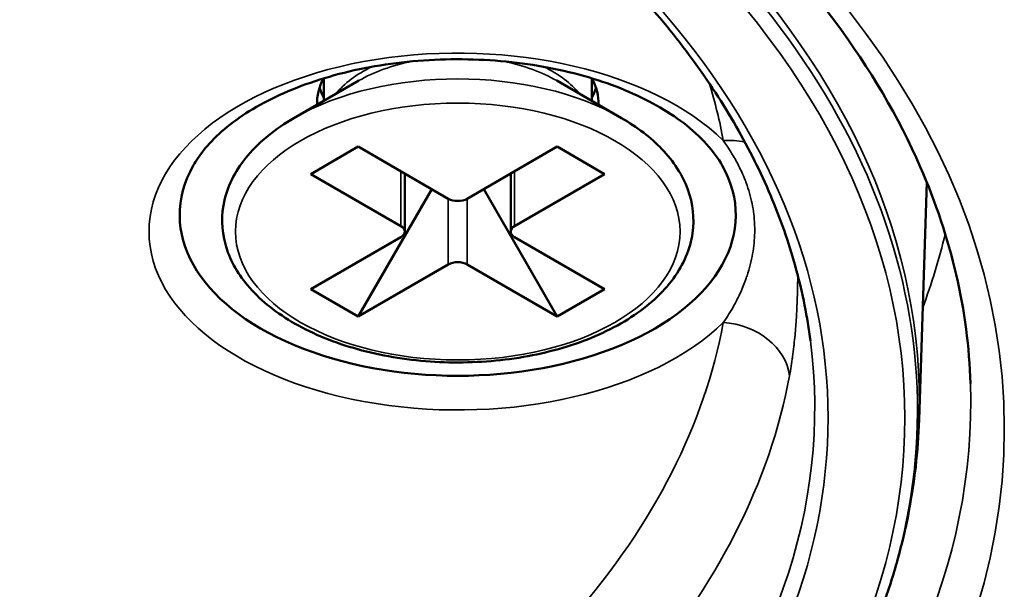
# Model space of a CAD drawing. Header units: millimetres. Extents: x 50 to 3176, y 50 to 2109.
# Tile 54 of 256: x 413 to 428, y 352 to 361. Entities that reach past the tile are written whole.
import ezdxf

# ---------------------------------------------------------------- set-up
doc = ezdxf.new("R2010")
doc.units = ezdxf.units.MM
doc.header["$LTSCALE"] = 10
doc.layers.add('Visible (ISO)', color=7, linetype='Continuous', lineweight=50)
doc.layers.add('Visible Narrow (ISO)', color=7, linetype='Continuous', lineweight=35)

msp = doc.modelspace()

# ---------------------------------------------------------------- linework, layer by layer
at = {"layer": 'Visible (ISO)'}
for p, q in [((418.3431, 359.6767), (417.3738, 359.1172)), ((417.8194, 359.7109), (417.8194, 359.3744)), ((421.2958, 359.6767), (422.265, 359.1172)), ((421.8194, 359.7109), (421.8194, 359.3744)), ((418.3345, 358.692), (417.6274, 358.2837)), ((418.3345, 358.692), (419.678, 357.9163)), ((421.3043, 358.692), (419.9608, 357.9163)), ((422.0115, 358.2837), (421.3043, 358.692)), ((417.6274, 358.2837), (418.9709, 357.5081)), ((419.0295, 358.2907), (419.0295, 357.4264)), ((420.6094, 358.2907), (420.6094, 357.4264)), ((422.0115, 358.2837), (420.668, 357.5081)), ((426.7048, 354.6185), (426.8186, 358.1649)), ((418.3345, 356.1609), (419.4305, 358.0592)), ((420.2083, 358.0592), (421.3043, 356.1609)), ((418.9709, 357.3448), (417.6274, 356.5691)), ((420.668, 357.3448), (422.0115, 356.5691)), ((419.678, 356.9365), (418.3345, 356.1609)), ((419.9608, 356.9365), (421.3043, 356.1609)), ((418.3345, 356.1609), (417.6274, 356.5691)), ((422.0115, 356.5691), (421.3043, 356.1609))]:
    msp.add_line(p, q, dxfattribs=at)
for centre, major_axis, start_param, end_param in [((419.8194, 359.3452), (-2.1, 0), 5.9774291, 6.3064363), ((419.8194, 359.3452), (2.1, 0), 6.2599343, 6.5889415), ((419.8194, 359.7943), (-2.1, 0), 0.1862699, 0.3098446), ((419.8194, 359.7943), (-2.1, 0), 0.1862699, 0.3098446), ((419.8194, 359.7943), (2.1, 0), 5.9733407, 6.0969154), ((419.8194, 359.7943), (2.1, 0), 5.9733407, 6.0969154), ((419.8194, 357.6714), (-4.15, 0), 5.9694574, 9.7385058), ((419.8194, 357.998), (-0.2, 0), 0.7853982, 2.3561945), ((418.8295, 357.4264), (0.2, 0), 5.4977871, 7.0685835), ((420.8094, 357.4264), (-0.2, 0), 5.4977871, 7.0685835), ((419.8194, 356.8549), (0.2, 0), 0.7853982, 2.3561945)]:
    msp.add_ellipse(centre, major_axis=major_axis, ratio=0.5773503, start_param=start_param, end_param=end_param, dxfattribs=at)
for points, knots in [([(376.1664, 355.1589), (376.2171, 356.7391), (376.7258, 358.3194), (378.6111, 361.2868), (379.9602, 362.6754), (383.3524, 365.1287), (385.3824, 366.1974), (389.9331, 367.9194), (392.453, 368.5726), (397.7306, 369.3938), (400.4878, 369.5609), (405.956, 369.3896), (408.6659, 369.0509), (413.7583, 367.9043), (416.1401, 367.097), (420.3315, 365.1032), (422.1409, 363.9178), (425.016, 361.2987), (426.0783, 359.8662), (427.1876, 357.3284), (427.4377, 356.2441), (427.4725, 355.1589)], [0.8039155, 0.8039155, 0.8039155, 0.8039155, 1.136966, 1.136966, 1.4591097, 1.4591097, 1.7760174, 1.7760174, 2.0929416, 2.0929416, 2.4104107, 2.4104107, 2.7280363, 2.7280363, 3.0453488, 3.0453488, 3.3620954, 3.3620954, 3.6797647, 3.6797647, 3.9084735, 3.9084735, 3.9084735, 3.9084735]), ([(425.0829, 355.7975), (425.0373, 356.1514), (424.9669, 356.5043), (424.7772, 357.2064), (424.6578, 357.5556), (424.3705, 358.248), (424.2025, 358.5912), (423.819, 359.2696), (423.6033, 359.6048), (423.1255, 360.2648), (422.8633, 360.5896), (422.5786, 360.9082)], [2.430583, 2.430583, 2.430583, 2.430583, 2.51096488, 2.51096488, 2.59134676, 2.59134676, 2.67172865, 2.67172865, 2.75211053, 2.75211053, 2.83249163, 2.83249163, 2.83249163, 2.83249163]), ([(423.7669, 358.4108), (423.6477, 358.6228), (423.4546, 358.8419), (422.9488, 359.2268), (422.6519, 359.395), (421.9699, 359.6769), (421.5848, 359.7906), (420.7627, 359.9481), (420.3252, 359.991), (419.4457, 359.9989), (419.0037, 359.9635), (418.1655, 359.8187), (417.7693, 359.7096), (417.0669, 359.4347), (416.76, 359.2695), (416.2629, 358.9099), (416.0727, 358.7161), (415.9169, 358.4869), (415.8933, 358.4487), (415.872, 358.4108)], [2.6699224, 2.6699224, 2.6699224, 2.6699224, 3.0053035, 3.0053035, 3.3055254, 3.3055254, 3.6067136, 3.6067136, 3.9114599, 3.9114599, 4.2176683, 4.2176683, 4.5226697, 4.5226697, 4.824191, 4.824191, 5.1240455, 5.1240455, 5.1840593, 5.1840593, 5.1840593, 5.1840593]), ([(417.3738, 359.1172), (417.0997, 358.9589), (416.8666, 358.772), (416.5155, 358.3585), (416.3943, 358.1322), (416.2868, 357.6779), (416.291, 357.4527), (416.41, 357.0198), (416.524, 356.8128), (416.8537, 356.4207), (417.077, 356.2382), (417.6103, 355.9217), (417.9229, 355.7893), (418.6001, 355.5909), (418.9645, 355.5247), (419.7083, 355.4638), (420.0876, 355.4688), (420.8249, 355.5491), (421.1828, 355.6245), (421.8436, 355.8399), (422.1461, 355.9801), (422.664, 356.3158), (422.8796, 356.5113), (423.1902, 356.9371), (423.2892, 357.1665), (423.3544, 357.6204), (423.33, 357.8423), (423.1745, 358.269), (423.0414, 358.4729), (422.7001, 358.8284), (422.4974, 358.983), (422.265, 359.1172)], [4.712389, 4.712389, 4.712389, 4.712389, 5.041986, 5.041986, 5.361976, 5.361976, 5.6550568, 5.6550568, 5.9496607, 5.9496607, 6.2693937, 6.2693937, 6.5989264, 6.5989264, 6.9276517, 6.9276517, 7.2550895, 7.2550895, 7.5826315, 7.5826315, 7.91159, 7.91159, 8.2407969, 8.2407969, 8.5566686, 8.5566686, 8.8467761, 8.8467761, 9.145476, 9.145476, 9.424778, 9.424778, 9.424778, 9.424778]), ([(425.8912, 351.1708), (425.9913, 351.3946), (426.0825, 351.6201), (426.2466, 352.0739), (426.3196, 352.3023), (426.4471, 352.7612), (426.5016, 352.9918), (426.5919, 353.4545), (426.6277, 353.6867), (426.6804, 354.1521), (426.6974, 354.3852), (426.7048, 354.6185)], [2.10351424, 2.10351424, 2.10351424, 2.10351424, 2.15034683, 2.15034683, 2.19717942, 2.19717942, 2.24401201, 2.24401201, 2.2908446, 2.2908446, 2.33767719, 2.33767719, 2.33767719, 2.33767719])]:
    msp.add_open_spline(points, degree=3, knots=knots, dxfattribs=at)
at = {"layer": 'Visible Narrow (ISO)'}
for p, q in [((418.9709, 357.5081), (418.9709, 358.3246)), ((420.668, 358.3246), (420.668, 357.5081)), ((419.678, 356.9365), (419.678, 357.9163)), ((419.9608, 357.9163), (419.9608, 356.9365))]:
    msp.add_line(p, q, dxfattribs=at)
for centre, major_axis, ratio, start_param, end_param in [((401.8194, 354.8846), (-24.8897, 0), 0.5773503, 3.1230754, 6.3017026), ((401.8194, 354.7592), (24.8613, 0), 0.5773503, 6.0305051, 6.8305301), ((401.8194, 354.6503), (24.6727, 0), 0.5773503, 5.7358405, 6.8305301), ((401.8194, 354.6503), (23.5269, 0), 0.5773503, 5.8068874, 6.7594832), ((419.8194, 357.4264), (-4.6083, 0), 0.5773503, 3.6768829, 8.8894877), ((419.8194, 358.8244), (-2.0879, 0), 0.5773503, 5.0438184, 5.4977871), ((419.8194, 358.8244), (-2.0879, 0), 0.5773503, 3.9269908, 4.3809596), ((419.8194, 358.9976), (2, 0), 0.5773503, 2.2689567, 2.7105568), ((419.8194, 358.9976), (2, 0), 0.5773503, 0.4310359, 0.872636), ((419.8194, 357.7052), (3.4586, 0), 0.5773503, 0.7853982, 2.3561945), ((401.8194, 357.4264), (22.0891, 0), 0.5773503, 0.1066178, 0.1739121), ((423.7831, 357.9671), (0.9832, 0.1823), 0.8118603, 1.0914901, 1.4214224), ((401.8194, 359.3967), (25.5128, 0), 0.5773503, 6.0707146, 6.1466761), ((401.8194, 357.4264), (22.0891, 0), 0.5773503, 5.8183005, 6.1765675), ((423.7831, 355.2528), (0.9832, -0.1823), 0.8118603, 0.2540936, 1.7201701), ((401.8194, 354.7966), (23.328, 0), 0.5773503, 5.8068874, 6.3575738), ((401.8194, 356.6953), (23.0836, 0), 0.5773503, 5.8182899, 6.1765675), ((401.8194, 354.8846), (-25.6575, 0), 0.5773503, 6.264668, 9.4432953)]:
    msp.add_ellipse(centre, major_axis=major_axis, ratio=ratio, start_param=start_param, end_param=end_param, dxfattribs=at)
for centre, major_axis in [((401.8194, 354.487), (-26.1573, 0)), ((419.8194, 357.4264), (-3.3172, 0))]:
    msp.add_ellipse(centre, major_axis=major_axis, ratio=0.5773503, dxfattribs=at)
for points, knots in [([(423.7831, 358.7836), (423.835, 358.7094), (423.884, 358.6341), (423.9677, 358.492), (424.0035, 358.4257), (424.0659, 358.2965), (424.093, 358.2338), (424.1195, 358.1641), (424.1217, 358.158), (424.1428, 358.101), (424.1598, 358.0493), (424.1892, 357.9461), (424.2017, 357.8947), (424.2226, 357.7914), (424.231, 357.7395), (424.2434, 357.6356), (424.2476, 357.5836), (424.2507, 357.5052), (424.2512, 357.479), (424.2512, 357.4002), (424.2491, 357.3475), (424.2408, 357.2411), (424.2345, 357.1874), (424.2177, 357.0796), (424.2071, 357.0255), (424.1816, 356.9165), (424.1666, 356.8617), (424.1416, 356.7812), (424.133, 356.7552), (424.0998, 356.6599), (424.0725, 356.5915), (424.0099, 356.4523), (423.9743, 356.3816), (423.8888, 356.2285), (423.8375, 356.147), (423.7831, 356.0693)], [0, 0, 0, 0, 0.0926342, 0.0926342, 0.1713171, 0.1713171, 0.2431904, 0.2431904, 0.25, 0.25, 0.3073599, 0.3073599, 0.3631527, 0.3631527, 0.4182934, 0.4182934, 0.4727635, 0.4727635, 0.5, 0.5, 0.5544095, 0.5544095, 0.6096058, 0.6096058, 0.66542, 0.66542, 0.7225452, 0.7225452, 0.75, 0.75, 0.8236021, 0.8236021, 0.9028002, 0.9028002, 1, 1, 1, 1]), ([(424.8929, 356.7767), (424.8929, 356.7675), (424.8929, 356.7584), (424.8928, 356.713), (424.8925, 356.6764), (424.8917, 356.6201), (424.8913, 356.6006), (424.89, 356.5348), (424.8888, 356.488), (424.8866, 356.4228), (424.886, 356.4051), (424.8835, 356.3411), (424.8814, 356.2944), (424.8776, 356.2225), (424.8762, 356.1976), (424.8741, 356.1631), (424.8735, 356.1535), (424.87, 356.0983), (424.8668, 356.052), (424.861, 355.9763), (424.8585, 355.947), (424.852, 355.8719), (424.8476, 355.8259), (424.8412, 355.7643), (424.8396, 355.7491), (424.8371, 355.7265), (424.8363, 355.7192), (424.8299, 355.6618), (424.8237, 355.6113), (424.8154, 355.5497), (424.8139, 355.5388), (424.8055, 355.4786), (424.798, 355.4291), (424.7891, 355.3749), (424.7883, 355.37), (424.7825, 355.3356), (424.7774, 355.3062), (424.772, 355.277)], [0.49885588, 0.49885588, 0.49885588, 0.49885588, 0.50921523, 0.50921523, 0.55003756, 0.55003756, 0.57142857, 0.57142857, 0.62186743, 0.62186743, 0.64061934, 0.64061934, 0.68905318, 0.68905318, 0.71428571, 0.71428571, 0.72394236, 0.72394236, 0.76987773, 0.76987773, 0.79846887, 0.79846887, 0.84269176, 0.84269176, 0.85714286, 0.85714286, 0.86404378, 0.86404378, 0.91142324, 0.91142324, 0.92160876, 0.92160876, 0.96774341, 0.96774341, 0.97238412, 0.97238412, 0.99999999, 0.99999999, 0.99999999, 0.99999999])]:
    msp.add_open_spline(points, degree=3, knots=knots, dxfattribs=at)

doc.saveas('drawing.dxf')
